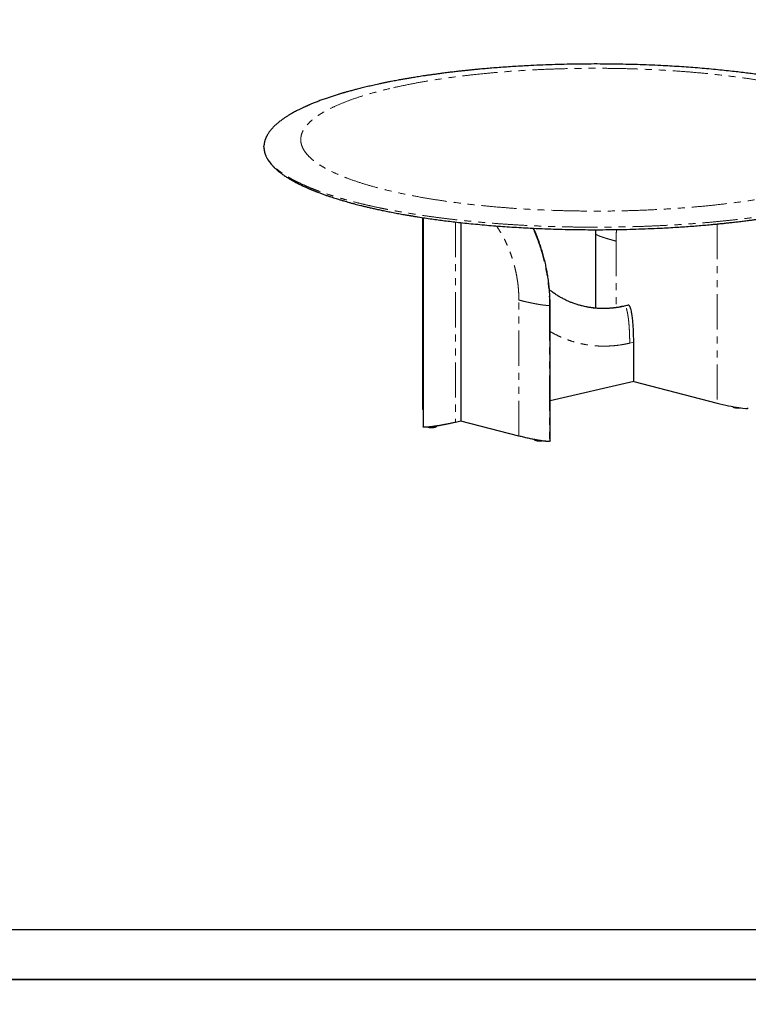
# Model space of a CAD drawing. Header units: millimetres. Extents: x -2064 to 15610, y -1415 to 32635.
# Tile 7 of 67: x 3036 to 5014, y 3789 to 6459. Entities that reach past the tile are written whole.
import ezdxf

# ---------------------------------------------------------------- set-up
doc = ezdxf.new("R2010")
doc.units = ezdxf.units.MM
doc.header["$LTSCALE"] = 15
doc.linetypes.add('PHANTOM', pattern=[12.7, 6.35, -1.27, 1.27, -1.27, 1.27, -1.27])
doc.layers.get('Defpoints').update_dxf_attribs({"color": 124})

msp = doc.modelspace()

# ---------------------------------------------------------------- linework, layer by layer
at = {"color": 7, "linetype": 'Continuous', "lineweight": 25}
for p, q in [((3699.151, 6114.314), (3699.376, 6118.729)), ((4129.816, 5922.525), (4129.816, 5402.931)), ((4233.38, 5909.015), (4233.38, 5370.74)), ((4599.388, 5889.754), (4599.221, 5878.695)), ((4599.221, 5878.695), (4599.221, 5676.918)), ((4475.787, 5317.009), (4475.787, 5685.712)), ((4688.015, 5685.068), (4677.098, 5682.578)), ((4702.785, 5477.804), (4702.785, 5584.534)), ((4702.785, 5477.804), (4475.787, 5426.03)), ((4702.785, 5477.804), (4929.109, 5419.679)), ((4233.38, 5370.74), (4218.825, 5367.421)), ((4391.121, 5330.229), (4233.38, 5370.74))]:
    msp.add_line(p, q, dxfattribs=at)
at = {"color": 8, "linetype": 'PHANTOM', "lineweight": 18}
for p, q in [((4132.332, 5922.14), (4132.332, 5354.344)), ((4218.825, 5910.66), (4218.825, 5367.421)), ((4929.109, 5905.284), (4929.109, 5419.679)), ((4654.776, 5858.836), (4654.776, 5678.569)), ((4391.121, 5330.229), (4391.121, 5698.931)), ((4474.26, 5684.637), (4474.26, 5315.935)), ((4689.068, 5685.084), (4678.152, 5682.594)), ((4702.785, 5584.534), (4691.868, 5582.044))]:
    msp.add_line(p, q, dxfattribs=at)
msp.add_lwpolyline([(-565.841, 8994.212), (6638.4, 8994.212), (6638.4, 3991.334), (-565.841, 3991.334)], close=True)
at = {"color": 7, "linetype": 'Continuous', "lineweight": 25, "flags": 128}
msp.add_lwpolyline([(4131.051, 5922.336), (4131.051, 5729.813), (4131.051, 5355.283)], dxfattribs=at)
at = {"color": 7, "linetype": 'Continuous', "lineweight": 25}
for centre, start_param, end_param in [((4943.665, 5422.999), 4.52546243, 6.30118864), ((4199.927, 5386.39), 3.15959598, 3.34956206)]:
    msp.add_ellipse(centre, major_axis=(70.093, -16.69), ratio=0.09323727, start_param=start_param, end_param=end_param, dxfattribs=at)
for points, knots in [([(5499.086, 6114.352), (5499.079, 6114.899), (5499.063, 6116.12), (5498.956, 6117.965), (5498.775, 6120.075), (5498.512, 6122.226), (5498.174, 6124.384), (5497.785, 6126.416), (5497.33, 6128.406), (5496.817, 6130.351), (5496.261, 6132.216), (5495.674, 6133.981), (5495.115, 6135.524), (5494.585, 6136.888), (5494.045, 6138.199), (5493.321, 6139.861), (5492.31, 6142.014), (5490.921, 6144.708), (5489.262, 6147.63), (5487.021, 6151.227), (5484.112, 6155.411), (5481.087, 6159.27), (5478.609, 6162.191), (5476.896, 6164.122), (5475.276, 6165.879), (5473.765, 6167.463), (5472.322, 6168.931), (5470.843, 6170.394), (5468.969, 6172.197), (5466.545, 6174.444), (5463.471, 6177.164), (5460.013, 6180.076), (5456.261, 6183.082), (5452.323, 6186.088), (5448.213, 6189.081), (5443.98, 6192.029), (5439.754, 6194.848), (5435.683, 6197.459), (5431.93, 6199.783), (5428.534, 6201.825), (5425.321, 6203.708), (5422.097, 6205.551), (5418.586, 6207.51), (5414.647, 6209.651), (5410.119, 6212.042), (5405.548, 6214.379), (5401.053, 6216.612), (5396.766, 6218.69), (5392.252, 6220.821), (5387.786, 6222.874), (5383.669, 6224.723), (5380.071, 6226.305), (5377.178, 6227.556), (5374.939, 6228.511), (5373.274, 6229.215), (5371.667, 6229.89), (5369.753, 6230.687), (5367.439, 6231.64), (5364.73, 6232.742), (5361.801, 6233.919), (5358.649, 6235.166), (5355.445, 6236.415), (5350.27, 6238.404), (5343.181, 6241.054), (5334.208, 6244.281), (5325.701, 6247.231), (5317.72, 6249.91), (5310.347, 6252.313), (5303.527, 6254.477), (5297.705, 6256.281), (5292.833, 6257.761), (5288.849, 6258.955), (5285.181, 6260.038), (5280.663, 6261.357), (5274.925, 6263.003), (5267.654, 6265.041), (5259.631, 6267.232), (5251.641, 6269.354), (5243.8, 6271.383), (5236.121, 6273.325), (5227.685, 6275.404), (5218.326, 6277.648), (5207.98, 6280.054), (5196.612, 6282.612), (5186.441, 6284.821), (5177.761, 6286.653), (5170.862, 6288.08), (5163.679, 6289.536), (5156.209, 6291.018), (5148.477, 6292.518), (5140.762, 6293.98), (5133.06, 6295.408), (5125.772, 6296.73), (5119.059, 6297.923), (5113.452, 6298.901), (5108.933, 6299.678), (5105.479, 6300.265), (5102.796, 6300.717), (5100.341, 6301.128), (5097.578, 6301.587), (5094.154, 6302.151), (5090.068, 6302.816), (5085.445, 6303.56), (5076.15, 6305.033), (5062.21, 6307.17), (5044.131, 6309.794), (5026.231, 6312.256), (5008.454, 6314.576), (4990.018, 6316.851), (4969.974, 6319.182), (4948.227, 6321.544), (4924.736, 6323.904), (4900.566, 6326.135), (4875.98, 6328.206), (4851.203, 6330.097), (4826.278, 6331.807), (4801.223, 6333.334), (4773.921, 6334.793), (4744.432, 6336.124), (4712.85, 6337.263), (4681.468, 6338.115), (4650.341, 6338.69), (4618.893, 6339), (4587.08, 6339.035), (4554.695, 6338.784), (4522.144, 6338.239), (4489.3, 6337.391), (4456.207, 6336.229), (4426.602, 6334.907), (4400.731, 6333.54), (4378.906, 6332.244), (4357.837, 6330.856), (4337.614, 6329.394), (4318.234, 6327.873), (4299.692, 6326.304), (4284.089, 6324.891), (4271.135, 6323.656), (4260.324, 6322.585), (4249.094, 6321.431), (4237.223, 6320.162), (4224.714, 6318.77), (4211.585, 6317.248), (4197.854, 6315.586), (4185.047, 6313.967), (4173.257, 6312.419), (4162.577, 6310.971), (4151.838, 6309.467), (4141.426, 6307.961), (4131.768, 6306.522), (4123.019, 6305.182), (4115.154, 6303.948), (4108.1, 6302.817), (4101.811, 6301.789), (4096.246, 6300.864), (4091.216, 6300.014), (4086.557, 6299.217), (4082.013, 6298.428), (4077.293, 6297.599), (4072.1, 6296.673), (4066.229, 6295.61), (4059.663, 6294.399), (4052.359, 6293.025), (4044.337, 6291.482), (4035.836, 6289.806), (4027.183, 6288.056), (4018.665, 6286.289), (4010.363, 6284.524), (4002.274, 6282.761), (3992.054, 6280.481), (3979.828, 6277.657), (3965.982, 6274.315), (3955.173, 6271.592), (3947.226, 6269.53), (3941.879, 6268.118), (3936.466, 6266.663), (3931.11, 6265.198), (3926.077, 6263.796), (3921.79, 6262.583), (3918.314, 6261.586), (3915.482, 6260.765), (3912.741, 6259.964), (3909.762, 6259.084), (3906.316, 6258.055), (3902.403, 6256.871), (3897.864, 6255.477), (3892.752, 6253.879), (3887.272, 6252.131), (3881.788, 6250.345), (3876.459, 6248.573), (3868.952, 6246.024), (3859.548, 6242.72), (3848.57, 6238.674), (3839.813, 6235.293), (3833.204, 6232.65), (3828.699, 6230.805), (3824.969, 6229.247), (3822.181, 6228.062), (3820.192, 6227.208), (3818.722, 6226.571), (3817.122, 6225.873), (3815.268, 6225.057), (3813.063, 6224.075), (3810.597, 6222.964), (3807.774, 6221.674), (3803.325, 6219.606), (3797.588, 6216.858), (3790.903, 6213.519), (3785.012, 6210.452), (3779.807, 6207.638), (3775.211, 6205.068), (3770.892, 6202.57), (3766.862, 6200.161), (3763.191, 6197.894), (3759.902, 6195.801), (3756.848, 6193.801), (3753.803, 6191.751), (3750.37, 6189.365), (3746.574, 6186.624), (3742.577, 6183.6), (3738.706, 6180.523), (3735.043, 6177.462), (3731.487, 6174.328), (3728.016, 6171.089), (3724.562, 6167.658), (3721.205, 6164.08), (3718.036, 6160.429), (3715.14, 6156.803), (3712.554, 6153.268), (3710.267, 6149.839), (3708.505, 6146.926), (3707.205, 6144.59), (3706.289, 6142.84), (3705.613, 6141.468), (3705.123, 6140.429), (3704.753, 6139.621), (3704.346, 6138.702), (3703.854, 6137.543), (3703.272, 6136.094), (3702.622, 6134.349), (3701.932, 6132.314), (3701.234, 6129.988), (3700.568, 6127.39), (3699.978, 6124.522), (3699.529, 6121.72), (3699.372, 6119.868), (3699.304, 6119.062)], [0, 0, 0, 0, 0.00191273, 0.00426937, 0.00707049, 0.01031641, 0.01317899, 0.01624206, 0.01912939, 0.02178865, 0.02465706, 0.02720227, 0.0294243, 0.03132316, 0.0330945, 0.03506642, 0.03841005, 0.04221648, 0.04641168, 0.05066737, 0.05739781, 0.06418061, 0.06720276, 0.06997784, 0.07250592, 0.07478706, 0.07682133, 0.07884918, 0.08111864, 0.0846335, 0.08860474, 0.09296534, 0.0973595, 0.10182391, 0.10626868, 0.11069383, 0.11504431, 0.11900823, 0.12253679, 0.12563024, 0.12833648, 0.13115816, 0.13409663, 0.13734859, 0.14107627, 0.14527931, 0.14837763, 0.15169126, 0.15522005, 0.1586436, 0.16164709, 0.16423076, 0.16639483, 0.16779814, 0.16894374, 0.16987679, 0.1711399, 0.1728918, 0.17461106, 0.17663153, 0.1787701, 0.18087082, 0.18293373, 0.18884966, 0.19443126, 0.19967904, 0.20437734, 0.20872752, 0.21266337, 0.2161846, 0.21866062, 0.220881, 0.2228467, 0.22474539, 0.22832489, 0.23220467, 0.23645361, 0.2410715, 0.24471541, 0.24857188, 0.25279938, 0.25744689, 0.26251403, 0.26800037, 0.27390545, 0.27701489, 0.28022883, 0.28354719, 0.2869699, 0.2904969, 0.29408458, 0.29739672, 0.30082342, 0.30377933, 0.30626474, 0.30818729, 0.30968708, 0.31076426, 0.31167533, 0.31287557, 0.31434434, 0.3161004, 0.31813873, 0.32027715, 0.32797966, 0.33578438, 0.34283919, 0.35002984, 0.35743315, 0.36504968, 0.37392341, 0.38307008, 0.39243349, 0.40179696, 0.41113922, 0.42046052, 0.42976113, 0.43904131, 0.45066809, 0.46217981, 0.47356352, 0.48481974, 0.49594898, 0.50761446, 0.5192392, 0.53100316, 0.54291038, 0.5549615, 0.56715714, 0.57544514, 0.58357031, 0.59142941, 0.59902237, 0.60634915, 0.61340969, 0.62020394, 0.62430626, 0.62841154, 0.63278384, 0.63743574, 0.64236747, 0.64757931, 0.65307153, 0.65884443, 0.66307711, 0.66744918, 0.67196067, 0.67636482, 0.68043218, 0.68409883, 0.68744017, 0.69045599, 0.69314615, 0.69555045, 0.697671, 0.69969632, 0.70164252, 0.70363767, 0.70592065, 0.70853426, 0.71147861, 0.71475382, 0.71843704, 0.72245103, 0.72650463, 0.73048193, 0.7343832, 0.73820869, 0.74195861, 0.74895435, 0.75590831, 0.76270288, 0.76542381, 0.76820385, 0.77104304, 0.77394143, 0.7767087, 0.77911045, 0.78087753, 0.78237536, 0.78375674, 0.78539743, 0.78731481, 0.78950899, 0.79198011, 0.79501836, 0.79827978, 0.80149756, 0.80466028, 0.80776791, 0.81503196, 0.8219753, 0.82859716, 0.83214422, 0.83520315, 0.83777355, 0.83985514, 0.84104026, 0.84197688, 0.84298153, 0.84446678, 0.84597226, 0.8477757, 0.84987721, 0.85223616, 0.85777535, 0.86305335, 0.86806993, 0.87215817, 0.87610837, 0.87993207, 0.88362913, 0.88712028, 0.89025314, 0.89312936, 0.89617493, 0.89951091, 0.90386113, 0.90846282, 0.91298945, 0.91743147, 0.9218448, 0.92654502, 0.93144655, 0.93666735, 0.94199015, 0.94715375, 0.9521575, 0.95700126, 0.96163803, 0.96437304, 0.96683776, 0.96903214, 0.97019865, 0.9712717, 0.9725098, 0.97413175, 0.97617762, 0.97862151, 0.98146348, 0.98470356, 0.9883418, 0.99230266, 0.99664762, 1, 1, 1, 1]), ([(3699.088, 6114.376), (3699.095, 6113.829), (3699.11, 6112.608), (3699.217, 6110.763), (3699.398, 6108.653), (3699.661, 6106.503), (3700, 6104.344), (3700.388, 6102.312), (3700.844, 6100.322), (3701.356, 6098.378), (3701.913, 6096.512), (3702.499, 6094.747), (3703.058, 6093.205), (3703.588, 6091.841), (3704.128, 6090.529), (3704.852, 6088.867), (3705.863, 6086.714), (3707.252, 6084.02), (3708.911, 6081.098), (3711.153, 6077.501), (3714.061, 6073.317), (3717.086, 6069.458), (3719.565, 6066.537), (3721.277, 6064.606), (3722.897, 6062.849), (3724.409, 6061.265), (3725.851, 6059.798), (3727.33, 6058.334), (3729.205, 6056.531), (3731.629, 6054.284), (3734.703, 6051.564), (3738.16, 6048.652), (3741.912, 6045.646), (3745.851, 6042.64), (3749.96, 6039.647), (3754.193, 6036.7), (3758.42, 6033.88), (3762.491, 6031.269), (3766.243, 6028.945), (3769.639, 6026.903), (3772.852, 6025.021), (3776.076, 6023.177), (3779.588, 6021.218), (3783.526, 6019.077), (3788.054, 6016.687), (3792.626, 6014.349), (3797.12, 6012.116), (3801.407, 6010.038), (3805.922, 6007.908), (3810.387, 6005.854), (3814.505, 6004.005), (3818.103, 6002.423), (3820.996, 6001.172), (3823.234, 6000.217), (3824.899, 5999.513), (3826.507, 5998.838), (3828.42, 5998.042), (3830.734, 5997.088), (3833.444, 5995.986), (3836.373, 5994.81), (3839.524, 5993.563), (3842.729, 5992.313), (3847.903, 5990.325), (3854.992, 5987.674), (3863.966, 5984.448), (3872.472, 5981.498), (3880.453, 5978.819), (3887.826, 5976.415), (3894.647, 5974.251), (3900.468, 5972.448), (3905.34, 5970.967), (3909.325, 5969.774), (3912.992, 5968.69), (3917.51, 5967.371), (3923.248, 5965.725), (3930.52, 5963.688), (3938.543, 5961.497), (3946.532, 5959.374), (3954.373, 5957.345), (3962.052, 5955.404), (3970.488, 5953.324), (3979.847, 5951.08), (3990.193, 5948.674), (4001.561, 5946.116), (4011.732, 5943.907), (4020.412, 5942.075), (4027.311, 5940.648), (4034.494, 5939.192), (4041.965, 5937.711), (4049.696, 5936.211), (4057.411, 5934.748), (4065.114, 5933.32), (4072.401, 5931.998), (4079.114, 5930.806), (4084.721, 5929.828), (4089.24, 5929.051), (4092.694, 5928.464), (4095.377, 5928.012), (4097.833, 5927.601), (4100.596, 5927.142), (4104.02, 5926.578), (4108.105, 5925.912), (4112.728, 5925.169), (4122.024, 5923.695), (4135.963, 5921.558), (4154.043, 5918.935), (4171.942, 5916.472), (4189.72, 5914.153), (4208.155, 5911.878), (4228.2, 5909.547), (4249.946, 5907.184), (4273.438, 5904.824), (4297.607, 5902.593), (4322.194, 5900.522), (4346.97, 5898.631), (4371.896, 5896.922), (4396.951, 5895.394), (4424.253, 5893.935), (4453.741, 5892.604), (4485.324, 5891.466), (4516.705, 5890.613), (4547.833, 5890.039), (4579.28, 5889.728), (4611.094, 5889.693), (4643.478, 5889.945), (4676.029, 5890.489), (4708.873, 5891.337), (4741.967, 5892.499), (4771.572, 5893.822), (4797.442, 5895.188), (4819.267, 5896.484), (4840.337, 5897.873), (4860.56, 5899.334), (4879.939, 5900.855), (4898.481, 5902.424), (4914.084, 5903.837), (4927.039, 5905.073), (4937.85, 5906.143), (4949.079, 5907.297), (4960.951, 5908.566), (4973.459, 5909.958), (4986.588, 5911.48), (5000.319, 5913.142), (5013.127, 5914.761), (5024.916, 5916.309), (5035.596, 5917.757), (5046.336, 5919.261), (5056.747, 5920.767), (5066.405, 5922.206), (5075.154, 5923.546), (5083.019, 5924.78), (5090.074, 5925.911), (5096.362, 5926.939), (5101.928, 5927.865), (5106.958, 5928.714), (5111.616, 5929.512), (5116.161, 5930.3), (5120.88, 5931.129), (5126.073, 5932.055), (5131.944, 5933.118), (5138.511, 5934.329), (5145.814, 5935.703), (5153.837, 5937.246), (5162.338, 5938.922), (5170.99, 5940.672), (5179.508, 5942.439), (5187.811, 5944.205), (5195.899, 5945.967), (5206.12, 5948.248), (5218.345, 5951.072), (5232.191, 5954.414), (5243, 5957.136), (5250.948, 5959.199), (5256.295, 5960.61), (5261.708, 5962.065), (5267.064, 5963.53), (5272.096, 5964.932), (5276.383, 5966.145), (5279.859, 5967.142), (5282.692, 5967.963), (5285.432, 5968.765), (5288.411, 5969.644), (5291.857, 5970.673), (5295.77, 5971.857), (5300.309, 5973.251), (5305.422, 5974.849), (5310.902, 5976.597), (5316.385, 5978.383), (5321.714, 5980.155), (5329.222, 5982.704), (5338.626, 5986.009), (5349.603, 5990.054), (5358.361, 5993.435), (5364.969, 5996.079), (5369.475, 5997.923), (5373.205, 5999.482), (5375.993, 6000.666), (5377.981, 6001.521), (5379.451, 6002.157), (5381.051, 6002.855), (5382.905, 6003.671), (5385.111, 6004.653), (5387.577, 6005.764), (5390.4, 6007.054), (5394.848, 6009.122), (5400.585, 6011.87), (5407.27, 6015.21), (5413.161, 6018.277), (5418.366, 6021.09), (5422.962, 6023.66), (5427.281, 6026.158), (5431.311, 6028.567), (5434.982, 6030.834), (5438.271, 6032.927), (5441.325, 6034.927), (5444.37, 6036.978), (5447.803, 6039.363), (5451.599, 6042.105), (5455.596, 6045.128), (5459.468, 6048.205), (5463.13, 6051.267), (5466.686, 6054.4), (5470.158, 6057.639), (5473.611, 6061.07), (5476.968, 6064.648), (5480.138, 6068.299), (5483.033, 6071.925), (5485.619, 6075.46), (5487.907, 6078.889), (5489.668, 6081.802), (5490.969, 6084.139), (5491.884, 6085.889), (5492.56, 6087.26), (5493.05, 6088.299), (5493.42, 6089.107), (5493.827, 6090.027), (5494.319, 6091.185), (5494.901, 6092.634), (5495.552, 6094.379), (5496.242, 6096.414), (5496.939, 6098.74), (5497.605, 6101.338), (5498.195, 6104.206), (5498.644, 6107.008), (5498.801, 6108.86), (5498.87, 6109.667)], [0, 0, 0, 0, 0.00191273, 0.00426937, 0.00707049, 0.01031641, 0.01317899, 0.01624206, 0.01912939, 0.02178865, 0.02465706, 0.02720227, 0.0294243, 0.03132316, 0.0330945, 0.03506642, 0.03841005, 0.04221648, 0.04641168, 0.05066737, 0.05739781, 0.06418061, 0.06720276, 0.06997784, 0.07250592, 0.07478706, 0.07682133, 0.07884918, 0.08111864, 0.0846335, 0.08860474, 0.09296534, 0.0973595, 0.10182391, 0.10626868, 0.11069383, 0.11504431, 0.11900823, 0.12253679, 0.12563024, 0.12833648, 0.13115816, 0.13409663, 0.13734859, 0.14107627, 0.14527931, 0.14837763, 0.15169126, 0.15522005, 0.1586436, 0.16164709, 0.16423076, 0.16639483, 0.16779814, 0.16894374, 0.16987679, 0.1711399, 0.1728918, 0.17461106, 0.17663153, 0.1787701, 0.18087082, 0.18293373, 0.18884966, 0.19443126, 0.19967904, 0.20437734, 0.20872752, 0.21266337, 0.2161846, 0.21866062, 0.220881, 0.2228467, 0.22474539, 0.22832489, 0.23220467, 0.23645361, 0.2410715, 0.24471541, 0.24857188, 0.25279938, 0.25744689, 0.26251403, 0.26800037, 0.27390545, 0.27701489, 0.28022883, 0.28354719, 0.2869699, 0.2904969, 0.29408458, 0.29739672, 0.30082342, 0.30377933, 0.30626474, 0.30818729, 0.30968708, 0.31076426, 0.31167533, 0.31287557, 0.31434434, 0.3161004, 0.31813873, 0.32027715, 0.32797966, 0.33578438, 0.34283919, 0.35002984, 0.35743315, 0.36504968, 0.37392341, 0.38307008, 0.39243349, 0.40179696, 0.41113922, 0.42046052, 0.42976113, 0.43904131, 0.45066809, 0.46217981, 0.47356352, 0.48481974, 0.49594898, 0.50761446, 0.5192392, 0.53100316, 0.54291038, 0.5549615, 0.56715714, 0.57544514, 0.58357031, 0.59142941, 0.59902237, 0.60634915, 0.61340969, 0.62020394, 0.62430626, 0.62841154, 0.63278384, 0.63743574, 0.64236747, 0.64757931, 0.65307153, 0.65884443, 0.66307711, 0.66744918, 0.67196067, 0.67636482, 0.68043218, 0.68409883, 0.68744017, 0.69045599, 0.69314615, 0.69555045, 0.697671, 0.69969632, 0.70164252, 0.70363767, 0.70592065, 0.70853426, 0.71147861, 0.71475382, 0.71843704, 0.72245103, 0.72650463, 0.73048193, 0.7343832, 0.73820869, 0.74195861, 0.74895435, 0.75590831, 0.76270288, 0.76542381, 0.76820385, 0.77104304, 0.77394143, 0.7767087, 0.77911045, 0.78087753, 0.78237536, 0.78375674, 0.78539743, 0.78731481, 0.78950899, 0.79198011, 0.79501836, 0.79827978, 0.80149756, 0.80466028, 0.80776791, 0.81503196, 0.8219753, 0.82859716, 0.83214422, 0.83520315, 0.83777355, 0.83985514, 0.84104026, 0.84197688, 0.84298153, 0.84446678, 0.84597226, 0.8477757, 0.84987721, 0.85223616, 0.85777535, 0.86305335, 0.86806993, 0.87215817, 0.87610837, 0.87993207, 0.88362913, 0.88712028, 0.89025314, 0.89312936, 0.89617493, 0.89951091, 0.90386113, 0.90846282, 0.91298945, 0.91743147, 0.9218448, 0.92654502, 0.93144655, 0.93666735, 0.94199015, 0.94715375, 0.9521575, 0.95700126, 0.96163803, 0.96437304, 0.96683776, 0.96903214, 0.97019865, 0.9712717, 0.9725098, 0.97413175, 0.97617762, 0.97862151, 0.98146348, 0.98470356, 0.9883418, 0.99230266, 0.99664762, 1, 1, 1, 1]), ([(4475.787, 5685.712), (4475.725, 5691.56), (4475.602, 5703.075), (4474.64, 5720.229), (4473.183, 5736.887), (4471.234, 5753.021), (4468.867, 5768.591), (4466.132, 5783.57), (4462.923, 5798.687), (4459.229, 5813.844), (4455.05, 5828.937), (4450.658, 5843.147), (4446.122, 5856.472), (4441.517, 5868.927), (4436.698, 5880.917), (4433.262, 5889.089), (4431.302, 5893.341), (4431.149, 5893.672)], [0, 0, 0, 0, 0.083388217, 0.164194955, 0.242425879, 0.318083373, 0.391168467, 0.461682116, 0.52962596, 0.605647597, 0.678178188, 0.747212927, 0.812754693, 0.874804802, 0.933363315, 0.994802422, 1, 1, 1, 1]), ([(4561.22, 5683.399), (4560.171, 5683.662), (4557.865, 5684.24), (4553.747, 5685.342), (4548.911, 5686.821), (4543.639, 5688.562), (4537.442, 5690.781), (4530.299, 5693.584), (4522.181, 5697.113), (4513.445, 5701.314), (4504.265, 5706.214), (4494.864, 5711.771), (4485.674, 5717.805), (4478.728, 5722.687), (4474.918, 5725.695), (4474.011, 5726.41)], [0, 0, 0, 0, 0.03803994, 0.08367589, 0.13671767, 0.19402236, 0.25472711, 0.33936253, 0.42982949, 0.5261285, 0.63555203, 0.74636102, 0.85645294, 0.96582781, 1, 1, 1, 1]), ([(4575.882, 5680.218), (4571.53, 5681.012), (4566.25, 5681.977), (4561.106, 5683.483), (4560.201, 5683.747)], [0, 0, 0, 0, 0.82409508, 1, 1, 1, 1]), ([(4677.098, 5682.578), (4672.185, 5681.54), (4662.568, 5679.51), (4648.504, 5677.556), (4635.132, 5676.372), (4622.465, 5675.927), (4610.511, 5676.11), (4599.271, 5676.821), (4588.754, 5678.005), (4580.941, 5679.15), (4576.67, 5680.011), (4575.632, 5680.221)], [0, 0, 0, 0, 0.14244081, 0.27875339, 0.40893863, 0.53299736, 0.65093129, 0.76274188, 0.8684308, 0.96800027, 1, 1, 1, 1]), ([(4689.068, 5685.084), (4688.711, 5685.162), (4688.339, 5685.244), (4688.031, 5685.065), (4688.018, 5685.058)], [0, 0, 0, 0, 0.95857187, 1, 1, 1, 1]), ([(4702.785, 5584.534), (4702.726, 5591.4), (4702.609, 5605.147), (4701.719, 5623.837), (4700.42, 5640.505), (4698.935, 5653.637), (4697.251, 5664.251), (4695.692, 5671.587), (4694.37, 5676.338), (4693.223, 5679.55), (4692.226, 5681.776), (4691.081, 5683.634), (4689.992, 5684.751), (4689.284, 5685.006), (4689.068, 5685.084)], [0, 0, 0, 0, 0.20171219, 0.403836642, 0.544524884, 0.685572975, 0.784069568, 0.852133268, 0.899639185, 0.924836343, 0.950358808, 0.970578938, 0.991033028, 1, 1, 1, 1]), ([(4970.84, 5410.236), (4970.913, 5410.146), (4971.191, 5409.803), (4971.8, 5409.346), (4972.744, 5408.77), (4974.046, 5408.21), (4975.725, 5407.675), (4977.672, 5407.218), (4979.666, 5406.871), (4981.632, 5406.621), (4983.517, 5406.459), (4985.342, 5406.372), (4987.082, 5406.358), (4988.704, 5406.419), (4990.106, 5406.53), (4990.888, 5406.664), (4991.223, 5406.722)], [0, 0, 0, 0, 0.0190488, 0.072586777, 0.139577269, 0.229485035, 0.335166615, 0.436305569, 0.532270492, 0.614593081, 0.691717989, 0.763771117, 0.830667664, 0.894008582, 0.954634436, 1, 1, 1, 1]), ([(4218.825, 5367.421), (4215.032, 5366.57), (4207.603, 5364.903), (4198.945, 5363.11), (4193.171, 5361.962), (4190.252, 5361.393), (4187.343, 5360.837), (4184.446, 5360.295), (4181.559, 5359.765), (4178.502, 5359.215), (4175.301, 5358.654), (4171.979, 5358.089), (4168.751, 5357.557), (4165.616, 5357.06), (4162.575, 5356.595), (4159.628, 5356.165), (4156.49, 5355.728), (4153.205, 5355.299), (4150.562, 5354.985), (4148.859, 5354.797), (4148.027, 5354.709), (4147.213, 5354.625), (4146.415, 5354.546), (4145.634, 5354.472), (4143.699, 5354.298), (4140.855, 5354.081), (4137.263, 5353.94), (4134.732, 5353.996), (4133.172, 5354.16), (4132.607, 5354.284), (4132.332, 5354.344)], [0, 0, 0, 0, 0.14770617, 0.28929626, 0.32538953, 0.36107704, 0.39636197, 0.43124758, 0.46573726, 0.49983451, 0.53998456, 0.57863989, 0.61580893, 0.6515012, 0.6857274, 0.71849971, 0.74983198, 0.78911407, 0.82505551, 0.83392486, 0.84257066, 0.85099434, 0.85919748, 0.86718176, 0.87494902, 0.91817274, 0.95215415, 0.97834338, 0.98946555, 1, 1, 1, 1]), ([(4132.332, 5354.344), (4132.1, 5354.415), (4131.622, 5354.56), (4131.111, 5354.881), (4131.121, 5355.131), (4131.127, 5355.285)], [0, 0, 0, 0, 0.26638399, 0.54780356, 1, 1, 1, 1]), ([(4144.998, 5354.415), (4145.26, 5354.297), (4145.932, 5353.994), (4147.163, 5353.7), (4148.679, 5353.466), (4150.274, 5353.334), (4151.937, 5353.277), (4153.693, 5353.29), (4155.537, 5353.373), (4157.447, 5353.531), (4159.388, 5353.767), (4161.305, 5354.084), (4163.153, 5354.487), (4164.885, 5354.986), (4166.32, 5355.553), (4167.409, 5356.148), (4168.183, 5356.79), (4168.651, 5357.239), (4168.812, 5357.553), (4168.822, 5357.572)], [0, 0, 0, 0, 0.03847729, 0.09863679, 0.15523621, 0.20872579, 0.26338098, 0.32082161, 0.38225151, 0.44853372, 0.51921098, 0.59465978, 0.67354928, 0.75649516, 0.84348566, 0.90965601, 0.95551373, 0.99720869, 1, 1, 1, 1]), ([(4474.26, 5315.935), (4473.969, 5315.878), (4473.37, 5315.762), (4471.76, 5315.62), (4470.043, 5315.608), (4468.366, 5315.659), (4467.185, 5315.717), (4465.921, 5315.799), (4464.571, 5315.904), (4463.137, 5316.033), (4460.588, 5316.29), (4456.803, 5316.745), (4452.067, 5317.415), (4447.438, 5318.141), (4443.012, 5318.888), (4438.553, 5319.686), (4433.903, 5320.562), (4426.477, 5322.025), (4416.352, 5324.165), (4403.647, 5327.074), (4395.366, 5329.16), (4391.121, 5330.229)], [0, 0, 0, 0, 0.01059816, 0.02179452, 0.04819679, 0.05868106, 0.07011749, 0.08255763, 0.09604148, 0.11060046, 0.12625954, 0.17486451, 0.23113559, 0.2828736, 0.33240925, 0.38519767, 0.44127557, 0.50067356, 0.65869074, 0.82504148, 1, 1, 1, 1]), ([(4432.862, 5320.774), (4432.932, 5320.688), (4433.206, 5320.35), (4433.812, 5319.897), (4434.756, 5319.32), (4436.058, 5318.76), (4437.737, 5318.225), (4439.684, 5317.768), (4441.678, 5317.421), (4443.644, 5317.171), (4445.529, 5317.009), (4447.354, 5316.922), (4449.094, 5316.908), (4450.716, 5316.969), (4452.109, 5317.079), (4452.884, 5317.212), (4453.21, 5317.268)], [0, 0, 0, 0, 0.01824617, 0.07188694, 0.13900604, 0.22908642, 0.3349709, 0.43630402, 0.53245319, 0.61493383, 0.69220681, 0.76439827, 0.83142325, 0.89488577, 0.95562802, 1, 1, 1, 1]), ([(4475.778, 5317.01), (4475.74, 5316.802), (4475.684, 5316.5), (4475.019, 5316.138), (4474.508, 5316.001), (4474.26, 5315.935)], [0, 0, 0, 0, 0.52801363, 0.77041108, 1, 1, 1, 1])]:
    msp.add_open_spline(points, degree=3, knots=knots, dxfattribs=at)
at = {"color": 8, "linetype": 'PHANTOM', "lineweight": 18}
for points, knots in [([(4050.421, 6274.68), (4037.71, 6271.781), (4013.092, 6265.789), (3978.671, 6256.23), (3946.918, 6246.146), (3917.936, 6235.583), (3891.881, 6224.583), (3868.867, 6213.193), (3848.955, 6201.465), (3832.268, 6189.446), (3818.878, 6177.188), (3808.802, 6164.745), (3802.124, 6152.169), (3798.871, 6139.514), (3799.019, 6126.835), (3802.606, 6114.185), (3809.617, 6101.62), (3819.982, 6089.191), (3833.697, 6076.954), (3850.701, 6064.961), (3870.885, 6053.26), (3894.201, 6041.906), (3920.546, 6030.946), (3949.773, 6020.424), (3981.793, 6010.388), (4016.466, 6000.883), (4053.614, 5991.943), (4093.108, 5983.612), (4134.776, 5975.927), (4178.417, 5968.912), (4223.867, 5962.606), (4270.93, 5957.036), (4319.386, 5952.217), (4369.046, 5948.178), (4419.694, 5944.937), (4471.104, 5942.499), (4523.065, 5940.882), (4575.352, 5940.095), (4627.74, 5940.131), (4680.006, 5940.999), (4731.922, 5942.696), (4783.275, 5945.205), (4833.837, 5948.524), (4883.388, 5952.639), (4931.732, 5957.525), (4978.646, 5963.168), (5023.928, 5969.544), (5067.405, 5976.618), (5108.869, 5984.367), (5148.142, 5992.759), (5185.081, 6001.75), (5219.502, 6011.309), (5251.255, 6021.394), (5280.238, 6031.956), (5306.292, 6042.956), (5329.306, 6054.346), (5349.218, 6066.074), (5365.905, 6078.093), (5379.296, 6090.351), (5389.371, 6102.794), (5396.05, 6115.37), (5399.302, 6128.025), (5399.155, 6140.704), (5395.567, 6153.354), (5388.557, 6165.919), (5378.192, 6178.348), (5364.477, 6190.586), (5347.472, 6202.578), (5327.288, 6214.279), (5303.973, 6225.633), (5277.628, 6236.593), (5248.4, 6247.116), (5216.38, 6257.151), (5181.707, 6266.656), (5144.559, 6275.596), (5105.065, 6283.927), (5063.397, 6291.612), (5019.756, 6298.627), (4974.306, 6304.933), (4927.244, 6310.503), (4878.787, 6315.322), (4829.127, 6319.361), (4778.479, 6322.602), (4727.07, 6325.04), (4675.108, 6326.657), (4622.821, 6327.444), (4570.433, 6327.408), (4518.168, 6326.54), (4466.251, 6324.843), (4414.899, 6322.335), (4364.337, 6319.015), (4314.785, 6314.9), (4266.442, 6310.014), (4219.527, 6304.371), (4174.245, 6297.995), (4130.768, 6290.921), (4089.304, 6283.172), (4063.132, 6277.579), (4050.421, 6274.68)], [0, 0, 0, 0, 0.01042407, 0.0208258, 0.03125, 0.041674, 0.05207573, 0.0625, 0.072924, 0.08332573, 0.09375, 0.104174, 0.11457573, 0.125, 0.135424, 0.14582573, 0.15625, 0.166674, 0.17707573, 0.1875, 0.197924, 0.20832573, 0.21875, 0.229174, 0.23957573, 0.25, 0.260424, 0.27082573, 0.28125, 0.291674, 0.30207573, 0.3125, 0.322924, 0.33332573, 0.34375, 0.354174, 0.36457573, 0.375, 0.385424, 0.39582573, 0.40625, 0.416674, 0.42707573, 0.4375, 0.447924, 0.45832573, 0.46875, 0.479174, 0.48957573, 0.5, 0.510424, 0.52082573, 0.53125, 0.541674, 0.55207573, 0.5625, 0.572924, 0.58332573, 0.59375, 0.604174, 0.61457573, 0.625, 0.635424, 0.64582573, 0.65625, 0.666674, 0.67707573, 0.6875, 0.697924, 0.70832573, 0.71875, 0.729174, 0.73957573, 0.75, 0.760424, 0.77082573, 0.78125, 0.791674, 0.80207573, 0.8125, 0.822924, 0.83332573, 0.84375, 0.854174, 0.86457573, 0.875, 0.885424, 0.89582573, 0.90625, 0.916674, 0.92707573, 0.9375, 0.947924, 0.95832573, 0.96875, 0.97917407, 0.9895758, 1, 1, 1, 1]), ([(5498.798, 6109.999), (5498.772, 6109.301), (5498.645, 6105.943), (5497.254, 6099.929), (5494.533, 6091.973), (5490.522, 6084.046), (5485.34, 6076.161), (5478.962, 6068.326), (5471.544, 6060.702), (5463.174, 6053.293), (5453.939, 6046.104), (5443.684, 6038.996), (5432.423, 6031.978), (5419.918, 6024.919), (5406.112, 6017.835), (5390.953, 6010.742), (5374.732, 6003.789), (5357.471, 5996.984), (5339.192, 5990.337), (5320.284, 5983.98), (5300.836, 5977.91), (5280.937, 5972.123), (5260.225, 5966.507), (5238.724, 5961.066), (5216.01, 5955.702), (5192.052, 5950.436), (5166.834, 5945.287), (5140.853, 5940.366), (5114.146, 5935.677), (5086.748, 5931.229), (5059.228, 5927.107), (5031.664, 5923.301), (5004.13, 5919.798), (4976.113, 5916.527), (4947.646, 5913.492), (4918.18, 5910.64), (4887.719, 5907.994), (4856.28, 5905.573), (4824.495, 5903.432), (4792.408, 5901.574), (4760.062, 5900.002), (4728.119, 5898.743), (4696.635, 5897.779), (4665.658, 5897.093), (4634.602, 5896.666), (4603.503, 5896.499), (4571.771, 5896.593), (4539.445, 5896.969), (4506.571, 5897.645), (4473.821, 5898.611), (4441.239, 5899.867), (4408.869, 5901.41), (4377.367, 5903.205), (4346.756, 5905.231), (4317.052, 5907.466), (4287.684, 5909.948), (4258.688, 5912.674), (4229.521, 5915.7), (4200.25, 5919.042), (4170.946, 5922.71), (4142.217, 5926.636), (4114.1, 5930.814), (4086.635, 5935.238), (4060.369, 5939.814), (4035.291, 5944.521), (4011.383, 5949.337), (3988.175, 5954.35), (3965.695, 5959.554), (3943.534, 5965.052), (3921.774, 5970.85), (3900.502, 5976.954), (3880.167, 5983.242), (3860.797, 5989.705), (3842.417, 5996.337), (3825.386, 6002.997), (3809.66, 6009.668), (3795.186, 6016.332), (3781.671, 6023.113), (3769.131, 6030.003), (3757.349, 6037.135), (3746.413, 6044.507), (3736.411, 6052.116), (3727.567, 6059.809), (3719.891, 6067.575), (3713.395, 6075.404), (3708.191, 6083.135), (3704.216, 6090.755), (3701.359, 6098.252), (3699.677, 6105.768), (3698.964, 6111.126), (3699.131, 6113.975), (3699.151, 6114.314)], [0, 0, 0, 0, 0.0030784, 0.0148208, 0.0265632, 0.03830562, 0.05004803, 0.06179042, 0.07353282, 0.08460429, 0.09567578, 0.10674727, 0.11781874, 0.12889021, 0.14063261, 0.15237501, 0.16411743, 0.17585984, 0.18760223, 0.19934464, 0.21041611, 0.22148759, 0.23255908, 0.24363056, 0.25470203, 0.26644443, 0.27818683, 0.28992925, 0.30167166, 0.31341405, 0.32515645, 0.33622792, 0.34729941, 0.3583709, 0.36944237, 0.38051385, 0.39225624, 0.40399864, 0.41574106, 0.42748347, 0.43922586, 0.45096827, 0.46203974, 0.47311122, 0.48418272, 0.49525419, 0.50632566, 0.51806806, 0.52981046, 0.54155288, 0.55329529, 0.56503768, 0.57678008, 0.58785155, 0.59892304, 0.60999453, 0.621066, 0.63213748, 0.64387987, 0.65562228, 0.66736469, 0.6791071, 0.6908495, 0.7025919, 0.71366337, 0.72473486, 0.73580635, 0.74687782, 0.75794929, 0.76969169, 0.78143409, 0.79317651, 0.80491892, 0.81666131, 0.82840372, 0.83947518, 0.85054667, 0.86161816, 0.87268964, 0.88376111, 0.89550351, 0.90724591, 0.91898833, 0.93073074, 0.94247313, 0.95421553, 0.965287, 0.97635849, 0.98742998, 0.99850145, 1, 1, 1, 1]), ([(4391.121, 5698.931), (4391.051, 5704.234), (4390.91, 5714.84), (4389.763, 5730.942), (4387.938, 5747.103), (4385.387, 5763.25), (4382.133, 5779.287), (4378.183, 5795.146), (4373.556, 5810.782), (4368.259, 5826.148), (4362.318, 5841.179), (4355.771, 5855.791), (4348.659, 5869.913), (4340.967, 5883.418), (4334.777, 5893.449), (4331.006, 5898.733), (4330.139, 5899.948)], [0, 0, 0, 0, 0.07510683, 0.15020953, 0.22563155, 0.30104245, 0.37613853, 0.45124317, 0.52634057, 0.60143989, 0.67686457, 0.7522832, 0.82738252, 0.90248597, 0.97758337, 1, 1, 1, 1]), ([(4429.396, 5893.751), (4429.589, 5893.339), (4432.486, 5887.164), (4437.52, 5874.788), (4444.421, 5856.659), (4450.596, 5838.131), (4456.106, 5819.326), (4460.905, 5800.286), (4464.99, 5781.077), (4468.349, 5761.76), (4470.98, 5742.393), (4472.856, 5723.041), (4474.039, 5703.746), (4474.186, 5691.007), (4474.26, 5684.637)], [0, 0, 0, 0, 0.00646734, 0.09679025, 0.18711201, 0.27743169, 0.36775234, 0.45807112, 0.54838636, 0.63870298, 0.72902197, 0.81934308, 0.90966739, 1, 1, 1, 1]), ([(4599.282, 5878.696), (4599.297, 5878.522), (4599.338, 5878.052), (4600.241, 5877.239), (4601.767, 5876.205), (4604.041, 5875.013), (4606.997, 5873.675), (4610.829, 5872.128), (4615.553, 5870.39), (4621.15, 5868.487), (4627.313, 5866.524), (4633.894, 5864.543), (4640.743, 5862.583), (4647.7, 5860.675), (4652.439, 5859.444), (4654.776, 5858.836)], [0, 0, 0, 0, 0.021446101, 0.058040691, 0.103282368, 0.157388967, 0.220136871, 0.290920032, 0.380443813, 0.477435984, 0.579804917, 0.685333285, 0.79183817, 0.897307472, 1, 1, 1, 1]), ([(4656.261, 5890.207), (4656.256, 5890.164), (4655.64, 5885.064), (4655.037, 5874.613), (4654.863, 5864.095), (4654.776, 5858.836)], [0, 0, 0, 0, 0.0042877, 0.50212012, 1, 1, 1, 1]), ([(4391.121, 5698.931), (4393.489, 5698.33), (4398.288, 5697.112), (4405.742, 5695.319), (4413.42, 5693.548), (4421.201, 5691.84), (4428.931, 5690.235), (4436.448, 5688.77), (4443.337, 5687.525), (4449.493, 5686.508), (4454.835, 5685.714), (4459.616, 5685.097), (4463.788, 5684.658), (4467.328, 5684.396), (4470.247, 5684.3), (4472.287, 5684.362), (4473.55, 5684.495), (4474.028, 5684.591), (4474.26, 5684.637)], [0, 0, 0, 0, 0.09798478, 0.19861904, 0.30024141, 0.40093203, 0.49860806, 0.59115381, 0.67657354, 0.74411178, 0.80398312, 0.85560931, 0.89877697, 0.93369395, 0.9610815, 0.98235956, 0.99145767, 1, 1, 1, 1]), ([(4474.26, 5684.637), (4474.465, 5684.69), (4474.888, 5684.8), (4475.502, 5685.097), (4475.821, 5685.414), (4475.745, 5685.652), (4475.726, 5685.711)], [0, 0, 0, 0, 0.18633773, 0.38479907, 0.84894723, 1, 1, 1, 1]), ([(4678.152, 5682.594), (4672.555, 5681.423), (4661.361, 5679.083), (4644.612, 5676.972), (4627.944, 5675.898), (4611.391, 5675.934), (4595.022, 5677.181), (4583.174, 5678.633), (4576.874, 5680.002), (4575.882, 5680.218)], [0, 0, 0, 0, 0.16163285, 0.32326481, 0.48489632, 0.6465278, 0.80815963, 0.9697917, 1, 1, 1, 1]), ([(4678.152, 5682.594), (4677.945, 5682.632), (4677.584, 5682.699), (4677.248, 5682.6), (4677.104, 5682.558)], [0, 0, 0, 0, 0.57210261, 1, 1, 1, 1]), ([(4691.868, 5582.044), (4691.854, 5585.376), (4691.826, 5592.13), (4691.591, 5602.384), (4691.201, 5612.76), (4690.636, 5623.065), (4689.897, 5633.082), (4688.992, 5642.59), (4687.972, 5651.068), (4686.877, 5658.412), (4685.754, 5664.574), (4684.567, 5669.861), (4683.337, 5674.231), (4682.079, 5677.675), (4680.81, 5680.224), (4679.671, 5681.694), (4678.781, 5682.373), (4678.357, 5682.522), (4678.152, 5682.594)], [0, 0, 0, 0, 0.09798478, 0.19861904, 0.30024141, 0.40093203, 0.49860806, 0.59115381, 0.67657354, 0.74411178, 0.80398312, 0.85560931, 0.89877697, 0.93369395, 0.9610815, 0.98235956, 0.99145767, 1, 1, 1, 1]), ([(4691.868, 5582.044), (4685.778, 5580.757), (4673.613, 5578.187), (4655.41, 5575.696), (4637.285, 5574.214), (4619.247, 5573.841), (4601.448, 5574.539), (4583.935, 5576.291), (4566.748, 5579.076), (4549.786, 5582.903), (4532.973, 5587.798), (4516.355, 5593.744), (4500.013, 5600.819), (4486.472, 5607.506), (4478.546, 5612.226), (4475.787, 5613.869)], [0, 0, 0, 0, 0.08036252, 0.16053364, 0.24066904, 0.32092461, 0.40135444, 0.48016331, 0.5588657, 0.63760931, 0.71654164, 0.79690333, 0.8770741, 0.95720962, 1, 1, 1, 1])]:
    msp.add_open_spline(points, degree=3, knots=knots, dxfattribs=at)
at = {"layer": 'Defpoints'}
for points in [[(-700.405, 9128.776), (6772.964, 9128.776), (6772.964, 3856.77), (-700.405, 3856.77)], [(-700.405, 3856.77), (6772.964, 3856.77), (6772.964, -1415.236), (-700.405, -1415.236)]]:
    msp.add_lwpolyline(points, close=True, dxfattribs=at)

doc.saveas('drawing.dxf')
